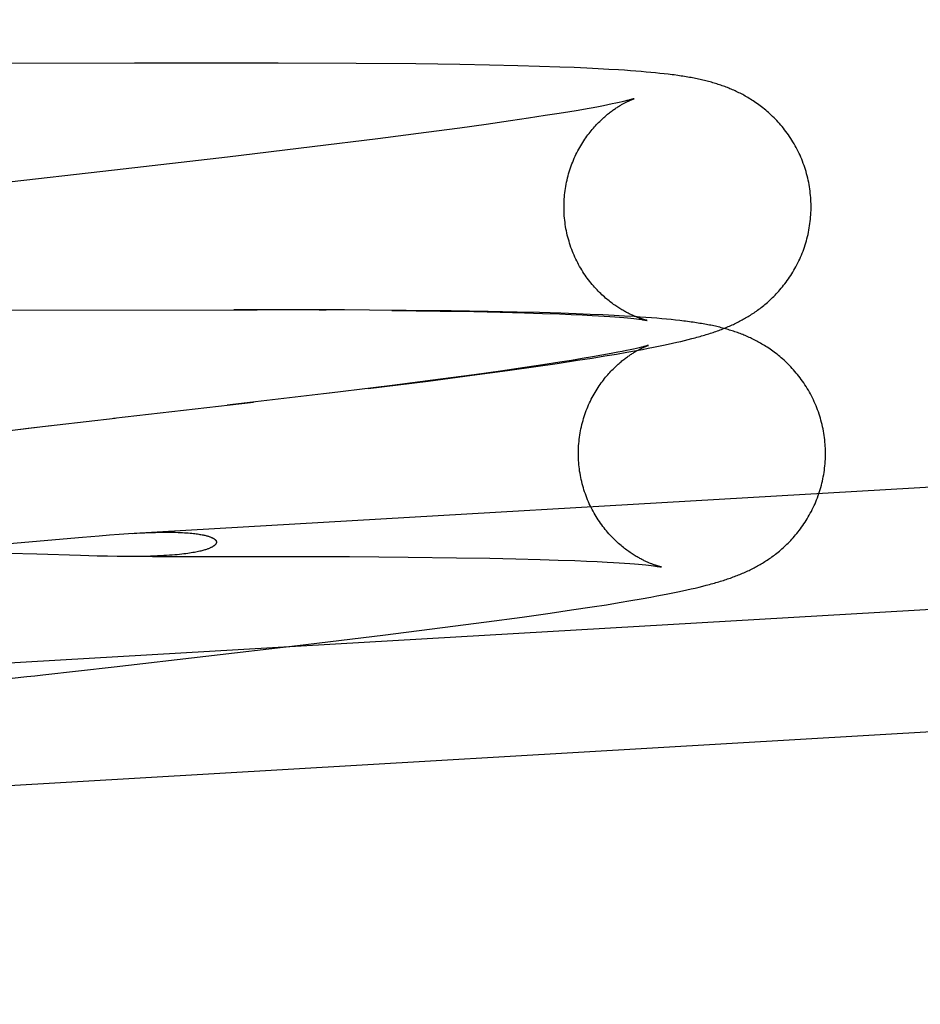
# Model space of a CAD drawing. Header units: inches. Extents: x 0 to 243, y 0 to 157.
# Tile 81 of 115: x 141.758 to 141.9, y 58.685 to 58.84. Entities that reach past the tile are written whole.
import ezdxf

# ---------------------------------------------------------------- set-up
doc = ezdxf.new("R2010")
doc.units = ezdxf.units.IN
doc.header["$LTSCALE"] = 13.357143
doc.header["$MEASUREMENT"] = 0
doc.linetypes.add('HIDDEN', pattern=[0.2, 0.1, -0.1])
doc.layers.add('DEFAULT_2', color=8, linetype='HIDDEN')

msp = doc.modelspace()

# ---------------------------------------------------------------- linework, layer by layer
at = {"layer": 'DEFAULT_2', "color": 8, "linetype": 'HIDDEN'}
for p, q in [((141.86499, 60.52301), (141.86499, 57.05385)), ((141.77614, 58.83363), (141.72126, 58.83346)), ((141.79886, 58.83363), (141.77614, 58.83363)), ((141.81115, 58.83358), (141.79886, 58.83363)), ((141.82059, 58.8335), (141.81115, 58.83358)), ((141.8275, 58.8334), (141.82059, 58.8335)), ((141.83219, 58.83331), (141.8275, 58.8334)), ((141.83666, 58.83321), (141.83219, 58.83331)), ((141.84007, 58.83311), (141.83666, 58.83321)), ((141.84331, 58.83301), (141.84007, 58.83311)), ((141.84554, 58.83292), (141.84331, 58.83301)), ((141.84755, 58.83283), (141.84554, 58.83292)), ((141.84936, 58.83274), (141.84755, 58.83283)), ((141.85102, 58.83265), (141.84936, 58.83274)), ((141.85255, 58.83256), (141.85102, 58.83265)), ((141.85351, 58.8325), (141.85255, 58.83256)), ((141.85443, 58.83243), (141.85351, 58.8325)), ((141.8553, 58.83237), (141.85443, 58.83243)), ((141.85613, 58.8323), (141.8553, 58.83237)), ((141.85693, 58.83223), (141.85613, 58.8323)), ((141.85769, 58.83216), (141.85693, 58.83223)), ((141.85841, 58.83209), (141.85769, 58.83216)), ((141.85911, 58.83202), (141.85841, 58.83209)), ((141.85978, 58.83195), (141.85911, 58.83202)), ((141.86041, 58.83187), (141.85978, 58.83195)), ((141.85214, 58.82731), (141.85155, 58.82719)), ((141.85268, 58.82743), (141.85214, 58.82731)), ((141.85315, 58.82754), (141.85268, 58.82743)), ((141.85355, 58.82763), (141.85315, 58.82754)), ((141.8539, 58.82771), (141.85355, 58.82763)), ((141.85418, 58.82779), (141.8539, 58.82771)), ((141.84458, 58.82591), (141.84285, 58.82563)), ((141.84617, 58.82618), (141.84458, 58.82591)), ((141.84764, 58.82644), (141.84617, 58.82618)), ((141.84854, 58.8266), (141.84764, 58.82644)), ((141.84939, 58.82676), (141.84854, 58.8266)), ((141.85017, 58.82691), (141.84939, 58.82676)), ((141.85089, 58.82705), (141.85017, 58.82691)), ((141.85155, 58.82719), (141.85089, 58.82705)), ((141.8355, 58.82451), (141.83165, 58.82396)), ((141.83835, 58.82493), (141.8355, 58.82451)), ((141.841, 58.82534), (141.83835, 58.82493)), ((141.84285, 58.82563), (141.841, 58.82534)), ((141.82221, 58.82268), (141.81456, 58.82169)), ((141.82752, 58.82339), (141.82221, 58.82268)), ((141.83165, 58.82396), (141.82752, 58.82339)), ((141.81456, 58.82169), (141.80422, 58.82041)), ((141.80422, 58.82041), (141.79084, 58.81881)), ((141.79084, 58.81881), (141.773, 58.81674)), ((141.70434, 58.79451), (141.79552, 58.79471)), ((141.80929, 58.79467), (141.79182, 58.7947)), ((141.80532, 58.79467), (141.8064, 58.79466)), ((141.81902, 58.7946), (141.80748, 58.79466)), ((141.81677, 58.79459), (141.82443, 58.7945)), ((141.82616, 58.79452), (141.81902, 58.7946)), ((141.82443, 58.7945), (141.82975, 58.79441)), ((141.83197, 58.79443), (141.82616, 58.79452)), ((141.82975, 58.79441), (141.83389, 58.79432)), ((141.83657, 58.79433), (141.83197, 58.79443)), ((141.83389, 58.79432), (141.83773, 58.79422)), ((141.84009, 58.79425), (141.83657, 58.79433)), ((141.83773, 58.79422), (141.84058, 58.79413)), ((141.84347, 58.79414), (141.84009, 58.79425)), ((141.84058, 58.79413), (141.84323, 58.79404)), ((141.84323, 58.79404), (141.84508, 58.79396)), ((141.84587, 58.79406), (141.84347, 58.79414)), ((141.84508, 58.79396), (141.8468, 58.79388)), ((141.84809, 58.79397), (141.84587, 58.79406)), ((141.8468, 58.79388), (141.84839, 58.7938)), ((141.85008, 58.79389), (141.84809, 58.79397)), ((141.84839, 58.7938), (141.84938, 58.79374)), ((141.84938, 58.79374), (141.8503, 58.79368)), ((141.85187, 58.7938), (141.85008, 58.79389)), ((141.8503, 58.79368), (141.85117, 58.79362)), ((141.85117, 58.79362), (141.85197, 58.79357)), ((141.85352, 58.79371), (141.85187, 58.7938)), ((141.85197, 58.79357), (141.85271, 58.79351)), ((141.85271, 58.79351), (141.85338, 58.79345)), ((141.85338, 58.79345), (141.85398, 58.7934)), ((141.85504, 58.79361), (141.85352, 58.79371)), ((141.85398, 58.7934), (141.85452, 58.79335)), ((141.85452, 58.79335), (141.855, 58.7933)), ((141.855, 58.7933), (141.85542, 58.79325)), ((141.85599, 58.79355), (141.85504, 58.79361)), ((141.8569, 58.79348), (141.85599, 58.79355)), ((141.85777, 58.79342), (141.8569, 58.79348)), ((141.8586, 58.79335), (141.85777, 58.79342)), ((141.85939, 58.79328), (141.8586, 58.79335)), ((141.86014, 58.79321), (141.85939, 58.79328)), ((141.86086, 58.79314), (141.86014, 58.79321)), ((141.86156, 58.79307), (141.86086, 58.79314)), ((141.86222, 58.793), (141.86156, 58.79307)), ((141.863, 58.78985), (141.86358, 58.78999)), ((141.86358, 58.78999), (141.86414, 58.79014)), ((141.86414, 58.79014), (141.86467, 58.79028)), ((141.85442, 58.78838), (141.85382, 58.78825)), ((141.85495, 58.7885), (141.85442, 58.78838)), ((141.85542, 58.7886), (141.85495, 58.7885)), ((141.85539, 58.78827), (141.85633, 58.78844)), ((141.85582, 58.7887), (141.85542, 58.7886)), ((141.85617, 58.78878), (141.85582, 58.7887)), ((141.85646, 58.78885), (141.85617, 58.78878)), ((141.85633, 58.78844), (141.85723, 58.78861)), ((141.85723, 58.78861), (141.85808, 58.78878)), ((141.85808, 58.78878), (141.85889, 58.78894)), ((141.85889, 58.78894), (141.85966, 58.7891)), ((141.85966, 58.7891), (141.86039, 58.78925)), ((141.86039, 58.78925), (141.86109, 58.78941)), ((141.86109, 58.78941), (141.86176, 58.78956)), ((141.86176, 58.78956), (141.86239, 58.7897)), ((141.86239, 58.7897), (141.863, 58.78985)), ((141.84685, 58.78698), (141.84513, 58.7867)), ((141.84611, 58.78672), (141.84838, 58.78708)), ((141.84845, 58.78725), (141.84685, 58.78698)), ((141.84838, 58.78708), (141.85042, 58.78741)), ((141.84991, 58.78751), (141.84845, 58.78725)), ((141.85082, 58.78767), (141.84991, 58.78751)), ((141.85042, 58.78741), (141.85224, 58.78771)), ((141.85166, 58.78783), (141.85082, 58.78767)), ((141.85244, 58.78798), (141.85166, 58.78783)), ((141.85224, 58.78771), (141.85388, 58.788)), ((141.85316, 58.78812), (141.85244, 58.78798)), ((141.85382, 58.78825), (141.85316, 58.78812)), ((141.85388, 58.788), (141.85539, 58.78827)), ((141.83777, 58.78557), (141.83393, 58.78502)), ((141.83506, 58.78511), (141.83949, 58.78574)), ((141.84063, 58.786), (141.83777, 58.78557)), ((141.83949, 58.78574), (141.84287, 58.78623)), ((141.84328, 58.7864), (141.84063, 58.786)), ((141.84287, 58.78623), (141.84611, 58.78672)), ((141.84513, 58.7867), (141.84328, 58.7864)), ((141.7752, 58.75936), (142.20116, 58.78422)), ((141.82448, 58.78374), (141.81684, 58.78276)), ((141.82253, 58.78345), (141.82945, 58.78435)), ((141.8298, 58.78445), (141.82448, 58.78374)), ((141.82945, 58.78435), (141.83506, 58.78511)), ((141.83393, 58.78502), (141.8298, 58.78445)), ((141.81684, 58.78276), (141.8065, 58.78148)), ((141.81307, 58.78226), (141.82253, 58.78345)), ((141.80868, 58.78172), (141.7908, 58.77961)), ((141.79495, 58.78008), (141.77283, 58.77753)), ((141.70794, 58.73611), (142.24582, 58.7675)), ((141.75643, 58.75779), (141.76797, 58.75881)), ((141.76797, 58.75881), (141.7706, 58.75903)), ((141.7706, 58.75903), (141.77223, 58.75916)), ((141.77223, 58.75916), (141.77376, 58.75927)), ((141.77376, 58.75927), (141.7752, 58.75936)), ((141.76075, 58.75609), (141.75628, 58.75622)), ((141.76766, 58.75588), (141.76075, 58.75609)), ((141.77028, 58.75581), (141.76766, 58.75588)), ((141.77191, 58.75578), (141.77028, 58.75581)), ((141.77345, 58.75576), (141.77191, 58.75578)), ((141.7749, 58.75575), (141.77345, 58.75576)), ((141.77903, 58.75575), (141.79681, 58.75576)), ((141.79681, 58.75576), (141.8101, 58.75572)), ((141.8101, 58.75572), (141.81936, 58.75565)), ((141.81936, 58.75565), (141.82698, 58.75556)), ((141.82698, 58.75556), (141.83227, 58.75547)), ((141.83227, 58.75547), (141.83638, 58.75539)), ((141.83638, 58.75539), (141.8402, 58.75528)), ((141.8402, 58.75528), (141.84304, 58.75519)), ((141.84304, 58.75519), (141.84566, 58.7551)), ((141.84566, 58.7551), (141.8475, 58.75502)), ((141.8475, 58.75502), (141.8492, 58.75494)), ((141.8492, 58.75494), (141.85078, 58.75486)), ((141.85078, 58.75486), (141.85176, 58.7548)), ((141.85176, 58.7548), (141.85268, 58.75474)), ((141.85268, 58.75474), (141.85353, 58.75468)), ((141.85353, 58.75468), (141.85433, 58.75463)), ((141.85433, 58.75463), (141.85506, 58.75457)), ((141.85506, 58.75457), (141.85572, 58.75451)), ((141.85572, 58.75451), (141.85632, 58.75446)), ((141.85632, 58.75446), (141.85685, 58.75441)), ((141.85685, 58.75441), (141.85732, 58.75436)), ((141.85732, 58.75436), (141.85773, 58.75431)), ((141.85773, 58.75431), (141.85809, 58.75427)), ((141.86527, 58.75092), (141.86585, 58.75106)), ((141.86585, 58.75106), (141.86641, 58.7512)), ((141.86641, 58.7512), (141.86695, 58.75134)), ((141.85766, 58.74933), (141.8586, 58.74951)), ((141.8586, 58.74951), (141.8595, 58.74968)), ((141.8595, 58.74968), (141.86035, 58.74984)), ((141.86035, 58.74984), (141.86116, 58.75001)), ((141.86116, 58.75001), (141.86193, 58.75017)), ((141.86193, 58.75017), (141.86267, 58.75032)), ((141.86267, 58.75032), (141.86336, 58.75047)), ((141.86336, 58.75047), (141.86403, 58.75062)), ((141.86403, 58.75062), (141.86467, 58.75077)), ((141.86467, 58.75077), (141.86527, 58.75092)), ((141.70907, 58.71685), (142.24694, 58.74824)), ((141.84839, 58.74779), (141.85065, 58.74814)), ((141.85065, 58.74814), (141.85269, 58.74847)), ((141.85269, 58.74847), (141.85451, 58.74878)), ((141.85451, 58.74878), (141.85615, 58.74906)), ((141.85615, 58.74906), (141.85766, 58.74933)), ((141.83733, 58.74618), (141.84176, 58.7468)), ((141.84176, 58.7468), (141.84515, 58.7473)), ((141.84515, 58.7473), (141.84839, 58.74779)), ((141.8248, 58.74452), (141.83173, 58.74542)), ((141.83173, 58.74542), (141.83733, 58.74618)), ((141.80189, 58.7417), (141.81535, 58.74333)), ((141.81535, 58.74333), (141.8248, 58.74452)), ((141.77293, 58.73834), (141.80189, 58.7417))]:
    msp.add_line(p, q, dxfattribs=at)
for points in [[(141.86133, 58.83176), (141.86103, 58.8318), (141.86041, 58.83187)], [(141.88293, 58.81209), (141.8829, 58.81241), (141.88288, 58.81275), (141.88284, 58.8131), (141.8828, 58.81344), (141.88275, 58.81379), (141.8827, 58.81413), (141.88264, 58.81447), (141.88258, 58.81481), (141.8825, 58.81515), (141.88243, 58.81549), (141.88235, 58.81583), (141.88226, 58.81616), (141.88216, 58.8165), (141.88206, 58.81683), (141.88196, 58.81716), (141.88185, 58.81748), (141.88173, 58.81781), (141.88161, 58.81813), (141.88148, 58.81845), (141.88134, 58.81877), (141.88121, 58.81908), (141.88106, 58.81939), (141.88091, 58.8197), (141.88076, 58.82), (141.8806, 58.82031), (141.88044, 58.8206), (141.88027, 58.8209), (141.8801, 58.82119), (141.87992, 58.82148), (141.87974, 58.82176), (141.87956, 58.82204), (141.87937, 58.82231), (141.87918, 58.82258), (141.87898, 58.82285), (141.87878, 58.82311), (141.87858, 58.82336), (141.87838, 58.82361), (141.87817, 58.82386), (141.87796, 58.8241), (141.87775, 58.82433), (141.87754, 58.82456), (141.87732, 58.82479), (141.87711, 58.82501), (141.87689, 58.82522), (141.87667, 58.82543), (141.87645, 58.82563), (141.87624, 58.82583), (141.87602, 58.82602), (141.8758, 58.82621), (141.87558, 58.82639), (141.87536, 58.82657), (141.87514, 58.82674), (141.87492, 58.82691), (141.8747, 58.82707), (141.87448, 58.82723), (141.87426, 58.82738), (141.87404, 58.82753), (141.87383, 58.82767), (141.87361, 58.82781), (141.8734, 58.82794), (141.87319, 58.82807), (141.87298, 58.8282), (141.87277, 58.82832), (141.87257, 58.82844), (141.87236, 58.82855), (141.87216, 58.82866), (141.87196, 58.82876), (141.87176, 58.82887), (141.87156, 58.82897), (141.87136, 58.82906), (141.87116, 58.82916), (141.87096, 58.82925), (141.87076, 58.82934), (141.87056, 58.82943), (141.87036, 58.82952), (141.87016, 58.8296), (141.86996, 58.82968), (141.86975, 58.82976), (141.86955, 58.82984), (141.86935, 58.82992), (141.86914, 58.83), (141.86893, 58.83007), (141.86873, 58.83014), (141.86852, 58.83021), (141.86831, 58.83028), (141.8681, 58.83035), (141.86788, 58.83042), (141.86767, 58.83048), (141.86745, 58.83054), (141.86723, 58.83061), (141.86701, 58.83067), (141.86679, 58.83072), (141.86657, 58.83078), (141.86635, 58.83084), (141.86612, 58.83089), (141.86589, 58.83095), (141.86567, 58.831), (141.86544, 58.83105), (141.8652, 58.8311), (141.86497, 58.83115), (141.86473, 58.8312), (141.8645, 58.83125), (141.86426, 58.83129), (141.86401, 58.83134), (141.86377, 58.83138), (141.86351, 58.83143), (141.86326, 58.83147), (141.863, 58.83151), (141.86273, 58.83155), (141.86246, 58.8316), (141.86219, 58.83164), (141.86191, 58.83168), (141.86133, 58.83176)], [(141.84399, 58.80982), (141.84398, 58.81013), (141.84397, 58.81047), (141.84396, 58.81081), (141.84396, 58.81115), (141.84397, 58.81149), (141.84398, 58.81182), (141.844, 58.81216), (141.84402, 58.8125), (141.84406, 58.81284), (141.84409, 58.81318), (141.84414, 58.81351), (141.84418, 58.81385), (141.84424, 58.81418), (141.8443, 58.81451), (141.84437, 58.81484), (141.84444, 58.81517), (141.84451, 58.8155), (141.8446, 58.81582), (141.84469, 58.81614), (141.84478, 58.81646), (141.84488, 58.81678), (141.84498, 58.81709), (141.84509, 58.81741), (141.84521, 58.81772), (141.84533, 58.81802), (141.84545, 58.81832), (141.84558, 58.81862), (141.84571, 58.81892), (141.84585, 58.81921), (141.84599, 58.81949), (141.84614, 58.81977), (141.84629, 58.82005), (141.84644, 58.82033), (141.84659, 58.82059), (141.84675, 58.82086), (141.84691, 58.82111), (141.84707, 58.82136), (141.84724, 58.82161), (141.8474, 58.82185), (141.84757, 58.82209), (141.84774, 58.82231), (141.84791, 58.82254), (141.84808, 58.82275), (141.84825, 58.82296), (141.84842, 58.82317), (141.84859, 58.82337), (141.84876, 58.82356), (141.84893, 58.82375), (141.84909, 58.82393), (141.84926, 58.8241), (141.84943, 58.82427), (141.84959, 58.82443), (141.84975, 58.82459), (141.84991, 58.82474), (141.85007, 58.82489), (141.85023, 58.82503), (141.85038, 58.82517), (141.85054, 58.8253), (141.85069, 58.82543), (141.85084, 58.82555), (141.85098, 58.82567), (141.85113, 58.82578), (141.85127, 58.82589), (141.85141, 58.826), (141.85155, 58.8261), (141.85169, 58.8262), (141.85182, 58.82629), (141.85195, 58.82639), (141.85208, 58.82647), (141.85221, 58.82656), (141.85234, 58.82664), (141.85246, 58.82672), (141.85258, 58.8268), (141.8527, 58.82687), (141.85282, 58.82694), (141.85293, 58.82701), (141.85304, 58.82708), (141.85315, 58.82714), (141.85326, 58.8272), (141.85337, 58.82726), (141.85347, 58.82732), (141.85357, 58.82737), (141.85367, 58.82742), (141.85377, 58.82747), (141.85387, 58.82752), (141.85396, 58.82757), (141.85405, 58.82761), (141.85413, 58.82765), (141.85422, 58.82769), (141.8543, 58.82773), (141.85437, 58.82776), (141.85445, 58.82779), (141.85452, 58.82782), (141.85459, 58.82785), (141.85465, 58.82788), (141.85471, 58.8279), (141.85476, 58.82792), (141.85481, 58.82794), (141.85485, 58.82796), (141.85489, 58.82798), (141.85493, 58.82799), (141.85496, 58.828), (141.85498, 58.82801), (141.855, 58.82801), (141.85501, 58.82802), (141.85501, 58.82802)], [(141.85501, 58.82802), (141.85501, 58.82802), (141.855, 58.82801), (141.85498, 58.82801), (141.85496, 58.828), (141.85492, 58.82799), (141.85488, 58.82798), (141.85483, 58.82796), (141.85477, 58.82794), (141.85469, 58.82792), (141.85461, 58.8279), (141.85452, 58.82788), (141.85442, 58.82785), (141.85431, 58.82782), (141.85418, 58.82779)], [(141.773, 58.81674), (141.75441, 58.81462), (141.75315, 58.81448), (141.7519, 58.81433), (141.74562, 58.81362)], [(141.86751, 58.79113), (141.86773, 58.79121), (141.86795, 58.79128), (141.86817, 58.79136), (141.86839, 58.79144), (141.8686, 58.79152), (141.86881, 58.7916), (141.86903, 58.79168), (141.86924, 58.79177), (141.86945, 58.79185), (141.86966, 58.79194), (141.86987, 58.79203), (141.87008, 58.79212), (141.87028, 58.79221), (141.87048, 58.7923), (141.87069, 58.79239), (141.87089, 58.79249), (141.87109, 58.79258), (141.87128, 58.79268), (141.87148, 58.79278), (141.87167, 58.79288), (141.87187, 58.79298), (141.87206, 58.79309), (141.87225, 58.79319), (141.87244, 58.7933), (141.87263, 58.79341), (141.87282, 58.79352), (141.87301, 58.79363), (141.8732, 58.79375), (141.87338, 58.79386), (141.87357, 58.79398), (141.87376, 58.79411), (141.87395, 58.79423), (141.87413, 58.79436), (141.87432, 58.79449), (141.87451, 58.79463), (141.8747, 58.79477), (141.8749, 58.79491), (141.87509, 58.79506), (141.87528, 58.79521), (141.87548, 58.79537), (141.87568, 58.79553), (141.87588, 58.7957), (141.87607, 58.79587), (141.87627, 58.79605), (141.87647, 58.79623), (141.87667, 58.79642), (141.87687, 58.79661), (141.87707, 58.7968), (141.87727, 58.79701), (141.87747, 58.79721), (141.87766, 58.79742), (141.87786, 58.79764), (141.87805, 58.79786), (141.87825, 58.79809), (141.87844, 58.79832), (141.87863, 58.79856), (141.87882, 58.7988), (141.87901, 58.79905), (141.8792, 58.7993), (141.87938, 58.79956), (141.87956, 58.79982), (141.87974, 58.80009), (141.87991, 58.80037), (141.88008, 58.80064), (141.88025, 58.80093), (141.88041, 58.80121), (141.88057, 58.8015), (141.88073, 58.8018), (141.88088, 58.80209), (141.88103, 58.8024), (141.88117, 58.8027), (141.88131, 58.80301), (141.88144, 58.80332), (141.88157, 58.80364), (141.88169, 58.80396), (141.88181, 58.80428), (141.88192, 58.8046), (141.88203, 58.80493), (141.88213, 58.80526), (141.88222, 58.80559), (141.88231, 58.80592), (141.8824, 58.80626), (141.88248, 58.80659), (141.88255, 58.80693), (141.88262, 58.80727), (141.88268, 58.80761), (141.88273, 58.80796), (141.88278, 58.8083), (141.88283, 58.80864), (141.88286, 58.80899), (141.88289, 58.80934), (141.88292, 58.80968), (141.88294, 58.81003), (141.88295, 58.81038), (141.88296, 58.81073), (141.88296, 58.81107), (141.88295, 58.81142), (141.88294, 58.81177), (141.88293, 58.81209)], [(141.85705, 58.79302), (141.85706, 58.79302), (141.85705, 58.79302), (141.85704, 58.79302), (141.85702, 58.79303), (141.857, 58.79303), (141.85697, 58.79304), (141.85693, 58.79305), (141.85689, 58.79306), (141.85685, 58.79307), (141.85679, 58.79308), (141.85674, 58.7931), (141.85668, 58.79312), (141.85661, 58.79313), (141.85654, 58.79315), (141.85647, 58.79318), (141.85639, 58.7932), (141.85631, 58.79323), (141.85623, 58.79325), (141.85614, 58.79328), (141.85605, 58.79331), (141.85596, 58.79335), (141.85586, 58.79338), (141.85576, 58.79342), (141.85566, 58.79345), (141.85555, 58.79349), (141.85544, 58.79354), (141.85534, 58.79358), (141.85522, 58.79363), (141.85511, 58.79367), (141.85499, 58.79372), (141.85487, 58.79378), (141.85475, 58.79383), (141.85463, 58.79389), (141.8545, 58.79395), (141.85437, 58.79401), (141.85424, 58.79407), (141.8541, 58.79414), (141.85397, 58.79421), (141.85383, 58.79428), (141.85369, 58.79436), (141.85354, 58.79444), (141.85339, 58.79452), (141.85324, 58.79461), (141.85309, 58.7947), (141.85294, 58.79479), (141.85278, 58.79489), (141.85262, 58.79499), (141.85246, 58.79509), (141.8523, 58.7952), (141.85213, 58.79531), (141.85196, 58.79543), (141.85179, 58.79555), (141.85161, 58.79568), (141.85143, 58.79581), (141.85125, 58.79595), (141.85107, 58.79609), (141.85089, 58.79624), (141.8507, 58.79639), (141.85052, 58.79655), (141.85033, 58.79672), (141.85014, 58.79689), (141.84994, 58.79707), (141.84975, 58.79725), (141.84956, 58.79744), (141.84936, 58.79763), (141.84917, 58.79784), (141.84898, 58.79804), (141.84878, 58.79826), (141.84859, 58.79848), (141.8484, 58.7987), (141.84821, 58.79893), (141.84802, 58.79917), (141.84783, 58.79941), (141.84764, 58.79966), (141.84746, 58.79991), (141.84728, 58.80017), (141.84711, 58.80043), (141.84693, 58.8007), (141.84676, 58.80098), (141.8466, 58.80125), (141.84643, 58.80153), (141.84627, 58.80182), (141.84612, 58.80211), (141.84597, 58.8024), (141.84583, 58.8027), (141.84568, 58.803), (141.84555, 58.8033), (141.84542, 58.80361), (141.84529, 58.80392), (141.84517, 58.80423), (141.84506, 58.80455), (141.84495, 58.80487), (141.84484, 58.80519), (141.84475, 58.80551), (141.84465, 58.80583), (141.84457, 58.80616), (141.84448, 58.80649), (141.84441, 58.80682), (141.84434, 58.80715), (141.84427, 58.80748), (141.84422, 58.80782), (141.84416, 58.80815), (141.84412, 58.80849), (141.84408, 58.80883), (141.84404, 58.80916), (141.84401, 58.8095), (141.84399, 58.80982)], [(141.85542, 58.79325), (141.85578, 58.79321), (141.85594, 58.79319)], [(141.85594, 58.79319), (141.85623, 58.79315), (141.85635, 58.79313), (141.85647, 58.79312), (141.85657, 58.7931), (141.85666, 58.79309), (141.85674, 58.79307), (141.85681, 58.79306), (141.85687, 58.79305), (141.85692, 58.79304), (141.85696, 58.79304), (141.857, 58.79303), (141.85702, 58.79302), (141.85704, 58.79302), (141.85705, 58.79302)], [(141.86316, 58.79288), (141.86285, 58.79292), (141.86222, 58.793)], [(141.8852, 58.77315), (141.88518, 58.77348), (141.88515, 58.77382), (141.88511, 58.77417), (141.88507, 58.77452), (141.88502, 58.77486), (141.88497, 58.77521), (141.88491, 58.77555), (141.88485, 58.77589), (141.88477, 58.77623), (141.8847, 58.77657), (141.88461, 58.77691), (141.88452, 58.77725), (141.88443, 58.77758), (141.88433, 58.77791), (141.88422, 58.77824), (141.88411, 58.77857), (141.88399, 58.7789), (141.88387, 58.77922), (141.88374, 58.77954), (141.88361, 58.77986), (141.88347, 58.78017), (141.88332, 58.78049), (141.88317, 58.78079), (141.88302, 58.7811), (141.88286, 58.7814), (141.88269, 58.7817), (141.88253, 58.782), (141.88235, 58.78229), (141.88217, 58.78257), (141.88199, 58.78286), (141.88181, 58.78314), (141.88162, 58.78341), (141.88142, 58.78368), (141.88123, 58.78395), (141.88103, 58.78421), (141.88083, 58.78446), (141.88062, 58.78471), (141.88041, 58.78496), (141.8802, 58.7852), (141.87999, 58.78544), (141.87978, 58.78567), (141.87956, 58.78589), (141.87934, 58.78611), (141.87913, 58.78632), (141.87891, 58.78653), (141.87869, 58.78673), (141.87847, 58.78693), (141.87825, 58.78712), (141.87803, 58.78731), (141.8778, 58.78749), (141.87758, 58.78767), (141.87736, 58.78784), (141.87714, 58.78801), (141.87692, 58.78817), (141.8767, 58.78833), (141.87649, 58.78848), (141.87627, 58.78863), (141.87605, 58.78877), (141.87584, 58.78891), (141.87562, 58.78904), (141.87541, 58.78917), (141.8752, 58.78929), (141.87499, 58.78941), (141.87479, 58.78953), (141.87458, 58.78964), (141.87438, 58.78975), (141.87418, 58.78986), (141.87398, 58.78996), (141.87378, 58.79006), (141.87358, 58.79016), (141.87338, 58.79025), (141.87318, 58.79034), (141.87298, 58.79043), (141.87277, 58.79052), (141.87257, 58.79061), (141.87237, 58.79069), (141.87217, 58.79077), (141.87196, 58.79086), (141.87176, 58.79093), (141.87155, 58.79101), (141.87135, 58.79109), (141.87114, 58.79116), (141.87093, 58.79123), (141.87072, 58.7913), (141.87051, 58.79137), (141.8703, 58.79144), (141.87008, 58.7915), (141.86987, 58.79157), (141.86965, 58.79163), (141.86943, 58.79169), (141.86921, 58.79175), (141.86899, 58.79181), (141.86876, 58.79187), (141.86854, 58.79193), (141.86831, 58.79198), (141.86808, 58.79203), (141.86785, 58.79209), (141.86762, 58.79214), (141.86739, 58.79219), (141.86715, 58.79224), (141.86691, 58.79228), (141.86667, 58.79233), (141.86643, 58.79238), (141.86618, 58.79242), (141.86593, 58.79247), (141.86568, 58.79251), (141.86542, 58.79255), (141.86516, 58.7926), (141.86489, 58.79264), (141.86461, 58.79268), (141.86433, 58.79272), (141.86405, 58.79276), (141.86376, 58.7928), (141.86316, 58.79288)], [(141.86467, 58.79028), (141.86493, 58.79035), (141.86518, 58.79042), (141.86543, 58.79049), (141.86568, 58.79056), (141.86592, 58.79063), (141.86615, 58.7907), (141.86638, 58.79077), (141.86661, 58.79084), (141.86684, 58.79091), (141.86707, 58.79099), (141.86729, 58.79106), (141.86751, 58.79113)], [(141.84626, 58.77088), (141.84625, 58.77119), (141.84624, 58.77153), (141.84623, 58.77187), (141.84623, 58.77221), (141.84624, 58.77255), (141.84625, 58.77289), (141.84627, 58.77323), (141.8463, 58.77357), (141.84633, 58.77391), (141.84637, 58.77424), (141.84641, 58.77458), (141.84646, 58.77491), (141.84651, 58.77525), (141.84657, 58.77558), (141.84664, 58.77591), (141.84671, 58.77624), (141.84679, 58.77656), (141.84687, 58.77689), (141.84696, 58.77721), (141.84705, 58.77753), (141.84715, 58.77785), (141.84726, 58.77816), (141.84737, 58.77847), (141.84748, 58.77878), (141.8476, 58.77909), (141.84772, 58.77939), (141.84785, 58.77969), (141.84799, 58.77998), (141.84812, 58.78027), (141.84826, 58.78056), (141.84841, 58.78084), (141.84856, 58.78112), (141.84871, 58.78139), (141.84886, 58.78166), (141.84902, 58.78192), (141.84918, 58.78218), (141.84934, 58.78243), (141.84951, 58.78268), (141.84968, 58.78292), (141.84984, 58.78315), (141.85001, 58.78338), (141.85018, 58.7836), (141.85035, 58.78382), (141.85052, 58.78403), (141.85069, 58.78423), (141.85086, 58.78443), (141.85103, 58.78462), (141.8512, 58.78481), (141.85137, 58.78499), (141.85153, 58.78517), (141.8517, 58.78533), (141.85186, 58.7855), (141.85202, 58.78566), (141.85219, 58.78581), (141.85234, 58.78595), (141.8525, 58.7861), (141.85266, 58.78623), (141.85281, 58.78636), (141.85296, 58.78649), (141.85311, 58.78661), (141.85326, 58.78673), (141.8534, 58.78685), (141.85354, 58.78696), (141.85368, 58.78706), (141.85382, 58.78716), (141.85396, 58.78726), (141.85409, 58.78736), (141.85422, 58.78745), (141.85435, 58.78754), (141.85448, 58.78763), (141.85461, 58.78771), (141.85473, 58.78779), (141.85485, 58.78786), (141.85497, 58.78794), (141.85509, 58.78801), (141.8552, 58.78808), (141.85532, 58.78814), (141.85543, 58.78821), (141.85553, 58.78827), (141.85564, 58.78833), (141.85574, 58.78838), (141.85585, 58.78844), (141.85595, 58.78849), (141.85604, 58.78854), (141.85614, 58.78859), (141.85623, 58.78863), (141.85632, 58.78868), (141.85641, 58.78872), (141.85649, 58.78876), (141.85657, 58.78879), (141.85665, 58.78883), (141.85672, 58.78886), (141.85679, 58.78889), (141.85686, 58.78892), (141.85692, 58.78894), (141.85698, 58.78897), (141.85703, 58.78899), (141.85708, 58.78901), (141.85713, 58.78903), (141.85717, 58.78904), (141.8572, 58.78905), (141.85723, 58.78907), (141.85725, 58.78907), (141.85727, 58.78908), (141.85728, 58.78908), (141.85728, 58.78908)], [(141.85728, 58.78908), (141.85728, 58.78908), (141.85727, 58.78908), (141.85725, 58.78907), (141.85723, 58.78907), (141.85719, 58.78906), (141.85715, 58.78904), (141.8571, 58.78903), (141.85704, 58.78901), (141.85697, 58.78899), (141.85689, 58.78897), (141.8568, 58.78894), (141.85669, 58.78892), (141.85658, 58.78889), (141.85646, 58.78885)], [(141.75815, 58.77585), (141.7594, 58.77599), (141.77313, 58.77756)], [(141.75564, 58.77557), (141.75689, 58.77571), (141.76294, 58.7764)], [(141.86978, 58.7522), (141.87, 58.75227), (141.87022, 58.75235), (141.87044, 58.75243), (141.87066, 58.75251), (141.87087, 58.75259), (141.87109, 58.75267), (141.8713, 58.75275), (141.87151, 58.75283), (141.87172, 58.75292), (141.87193, 58.75301), (141.87214, 58.75309), (141.87235, 58.75318), (141.87255, 58.75327), (141.87276, 58.75337), (141.87296, 58.75346), (141.87316, 58.75355), (141.87336, 58.75365), (141.87355, 58.75375), (141.87375, 58.75385), (141.87395, 58.75395), (141.87414, 58.75405), (141.87433, 58.75415), (141.87452, 58.75426), (141.87471, 58.75436), (141.8749, 58.75447), (141.87509, 58.75458), (141.87528, 58.7547), (141.87547, 58.75481), (141.87566, 58.75493), (141.87584, 58.75505), (141.87603, 58.75517), (141.87622, 58.7553), (141.87641, 58.75543), (141.8766, 58.75556), (141.87679, 58.75569), (141.87698, 58.75583), (141.87717, 58.75598), (141.87736, 58.75612), (141.87756, 58.75628), (141.87775, 58.75644), (141.87795, 58.7566), (141.87815, 58.75677), (141.87835, 58.75694), (141.87855, 58.75712), (141.87874, 58.7573), (141.87894, 58.75748), (141.87914, 58.75767), (141.87934, 58.75787), (141.87954, 58.75807), (141.87974, 58.75828), (141.87993, 58.75849), (141.88013, 58.75871), (141.88033, 58.75893), (141.88052, 58.75915), (141.88071, 58.75939), (141.8809, 58.75963), (141.88109, 58.75987), (141.88128, 58.76012), (141.88147, 58.76037), (141.88165, 58.76063), (141.88183, 58.76089), (141.88201, 58.76116), (141.88218, 58.76143), (141.88235, 58.76171), (141.88252, 58.76199), (141.88268, 58.76228), (141.88284, 58.76257), (141.883, 58.76286), (141.88315, 58.76316), (141.8833, 58.76346), (141.88344, 58.76377), (141.88358, 58.76408), (141.88371, 58.76439), (141.88384, 58.76471), (141.88396, 58.76502), (141.88408, 58.76535), (141.88419, 58.76567), (141.8843, 58.766), (141.8844, 58.76632), (141.8845, 58.76665), (141.88459, 58.76699), (141.88467, 58.76732), (141.88475, 58.76766), (141.88482, 58.768), (141.88489, 58.76834), (141.88495, 58.76868), (141.88501, 58.76902), (141.88506, 58.76937), (141.8851, 58.76971), (141.88514, 58.77006), (141.88517, 58.7704), (141.88519, 58.77075), (141.88521, 58.7711), (141.88522, 58.77144), (141.88523, 58.77179), (141.88523, 58.77214), (141.88523, 58.77249), (141.88521, 58.77284), (141.8852, 58.77315)], [(141.85932, 58.75409), (141.85933, 58.75409), (141.85932, 58.75409), (141.85931, 58.75409), (141.85929, 58.75409), (141.85927, 58.7541), (141.85923, 58.75411), (141.8592, 58.75412), (141.85916, 58.75413), (141.85911, 58.75414), (141.85906, 58.75415), (141.859, 58.75417), (141.85894, 58.75418), (141.85887, 58.7542), (141.8588, 58.75422), (141.85873, 58.75425), (141.85865, 58.75427), (141.85857, 58.7543), (141.85849, 58.75432), (141.8584, 58.75435), (141.85831, 58.75438), (141.85821, 58.75442), (141.85812, 58.75445), (141.85802, 58.75449), (141.85791, 58.75453), (141.85781, 58.75457), (141.8577, 58.75461), (141.85759, 58.75465), (141.85748, 58.7547), (141.85736, 58.75475), (141.85725, 58.7548), (141.85713, 58.75485), (141.857, 58.75491), (141.85688, 58.75496), (141.85675, 58.75502), (141.85662, 58.75508), (141.85649, 58.75515), (141.85636, 58.75522), (141.85622, 58.75529), (141.85608, 58.75536), (141.85594, 58.75544), (141.8558, 58.75552), (141.85565, 58.7556), (141.8555, 58.75568), (141.85535, 58.75577), (141.85519, 58.75587), (141.85504, 58.75596), (141.85488, 58.75606), (141.85471, 58.75617), (141.85455, 58.75628), (141.85438, 58.75639), (141.85421, 58.75651), (141.85404, 58.75663), (141.85387, 58.75676), (141.85369, 58.75689), (141.85351, 58.75703), (141.85333, 58.75717), (141.85314, 58.75732), (141.85296, 58.75748), (141.85277, 58.75763), (141.85258, 58.7578), (141.85239, 58.75797), (141.8522, 58.75815), (141.85201, 58.75833), (141.85181, 58.75852), (141.85162, 58.75872), (141.85143, 58.75892), (141.85123, 58.75913), (141.85104, 58.75934), (141.85085, 58.75956), (141.85066, 58.75978), (141.85047, 58.76002), (141.85028, 58.76025), (141.85009, 58.76049), (141.84991, 58.76074), (141.84972, 58.761), (141.84954, 58.76125), (141.84937, 58.76152), (141.84919, 58.76178), (141.84903, 58.76206), (141.84886, 58.76233), (141.8487, 58.76261), (141.84854, 58.7629), (141.84839, 58.76319), (141.84824, 58.76348), (141.84809, 58.76378), (141.84795, 58.76408), (141.84782, 58.76438), (141.84769, 58.76469), (141.84756, 58.765), (141.84744, 58.76531), (141.84733, 58.76562), (141.84722, 58.76594), (141.84711, 58.76626), (141.84702, 58.76658), (141.84692, 58.76691), (141.84684, 58.76723), (141.84675, 58.76756), (141.84668, 58.76789), (141.84661, 58.76822), (141.84654, 58.76855), (141.84649, 58.76889), (141.84643, 58.76922), (141.84639, 58.76956), (141.84635, 58.76989), (141.84631, 58.77023), (141.84629, 58.77057), (141.84626, 58.77088)], [(141.77589, 58.7594), (141.77655, 58.75944), (141.77719, 58.75947), (141.7778, 58.7595), (141.77839, 58.75952), (141.77895, 58.75954), (141.77949, 58.75955), (141.78, 58.75956), (141.78049, 58.75957), (141.78097, 58.75957), (141.78142, 58.75957), (141.78185, 58.75957), (141.78226, 58.75956), (141.78266, 58.75956), (141.78303, 58.75954), (141.78339, 58.75953), (141.78374, 58.75951), (141.78406, 58.7595), (141.78437, 58.75948), (141.78466, 58.75946), (141.78494, 58.75943), (141.7852, 58.75941), (141.78545, 58.75938), (141.78568, 58.75936), (141.7859, 58.75933), (141.78611, 58.7593), (141.7863, 58.75927), (141.78649, 58.75924), (141.78666, 58.75921), (141.78683, 58.75918), (141.78698, 58.75915), (141.78713, 58.75912), (141.78727, 58.75909), (141.7874, 58.75906), (141.78753, 58.75902), (141.78764, 58.75899), (141.78775, 58.75896), (141.78786, 58.75893), (141.78795, 58.7589), (141.78805, 58.75887), (141.78813, 58.75884), (141.78821, 58.7588), (141.78829, 58.75877), (141.78836, 58.75874), (141.78842, 58.75871), (141.78848, 58.75868), (141.78854, 58.75865), (141.7886, 58.75862), (141.78865, 58.75859), (141.78869, 58.75856), (141.78874, 58.75853), (141.78878, 58.7585), (141.78882, 58.75848), (141.78885, 58.75845), (141.78888, 58.75842), (141.78891, 58.75839), (141.78894, 58.75836), (141.78896, 58.75833), (141.78899, 58.75831), (141.78901, 58.75828), (141.78903, 58.75825), (141.78904, 58.75822), (141.78906, 58.7582), (141.78907, 58.75817), (141.78908, 58.75814), (141.78909, 58.75811), (141.78909, 58.75809), (141.7891, 58.75806), (141.7891, 58.75803), (141.7891, 58.758), (141.7891, 58.75798), (141.7891, 58.75795), (141.78909, 58.75792), (141.78909, 58.75789), (141.78908, 58.75786), (141.78907, 58.75784), (141.78905, 58.75781), (141.78904, 58.75778), (141.78902, 58.75775), (141.78901, 58.75772), (141.78899, 58.75769), (141.78896, 58.75766), (141.78894, 58.75763), (141.78891, 58.7576), (141.78888, 58.75757), (141.78885, 58.75754), (141.78881, 58.75751), (141.78878, 58.75748), (141.78874, 58.75745), (141.78869, 58.75741), (141.78864, 58.75738), (141.78859, 58.75735), (141.78854, 58.75731), (141.78848, 58.75728), (141.78842, 58.75724), (141.78835, 58.75721), (141.78828, 58.75717), (141.7882, 58.75714), (141.78812, 58.7571), (141.78804, 58.75706), (141.78794, 58.75702), (141.78785, 58.75698), (141.78774, 58.75695), (141.78763, 58.75691), (141.78751, 58.75687), (141.78738, 58.75682), (141.78725, 58.75678), (141.7871, 58.75674), (141.78695, 58.7567), (141.7868, 58.75666), (141.78663, 58.75661), (141.78645, 58.75657), (141.78626, 58.75653), (141.78606, 58.75649), (141.78585, 58.75644), (141.78562, 58.7564), (141.78538, 58.75636), (141.78513, 58.75632), (141.78486, 58.75627), (141.78458, 58.75623), (141.78427, 58.75619), (141.78396, 58.75615), (141.78362, 58.75611), (141.78327, 58.75607), (141.7829, 58.75603), (141.78251, 58.756), (141.78211, 58.75596), (141.78168, 58.75593), (141.78124, 58.7559), (141.78078, 58.75588), (141.78029, 58.75585), (141.77979, 58.75583), (141.77926, 58.75581), (141.77871, 58.75579), (141.77813, 58.75577), (141.77753, 58.75576), (141.77691, 58.75575), (141.77626, 58.75575)], [(141.77903, 58.75575), (141.77559, 58.75575), (141.7749, 58.75575)], [(141.85809, 58.75427), (141.85839, 58.75423), (141.85853, 58.75421), (141.85865, 58.75419), (141.85876, 58.75418), (141.85886, 58.75416), (141.85895, 58.75415), (141.85902, 58.75414), (141.85909, 58.75413), (141.85915, 58.75412), (141.8592, 58.75411), (141.85924, 58.7541), (141.85928, 58.7541), (141.8593, 58.75409), (141.85932, 58.75409)], [(141.86695, 58.75134), (141.8672, 58.75142), (141.86746, 58.75149), (141.8677, 58.75156), (141.86795, 58.75163), (141.86819, 58.7517), (141.86842, 58.75177), (141.86866, 58.75184), (141.86889, 58.75191), (141.86911, 58.75198), (141.86934, 58.75205), (141.86956, 58.75213), (141.86978, 58.7522)], [(141.75164, 58.73592), (141.75917, 58.73678), (141.76042, 58.73692), (141.76168, 58.73706), (141.77293, 58.73834)]]:
    msp.add_lwpolyline(points, dxfattribs=at)

doc.saveas('drawing.dxf')
